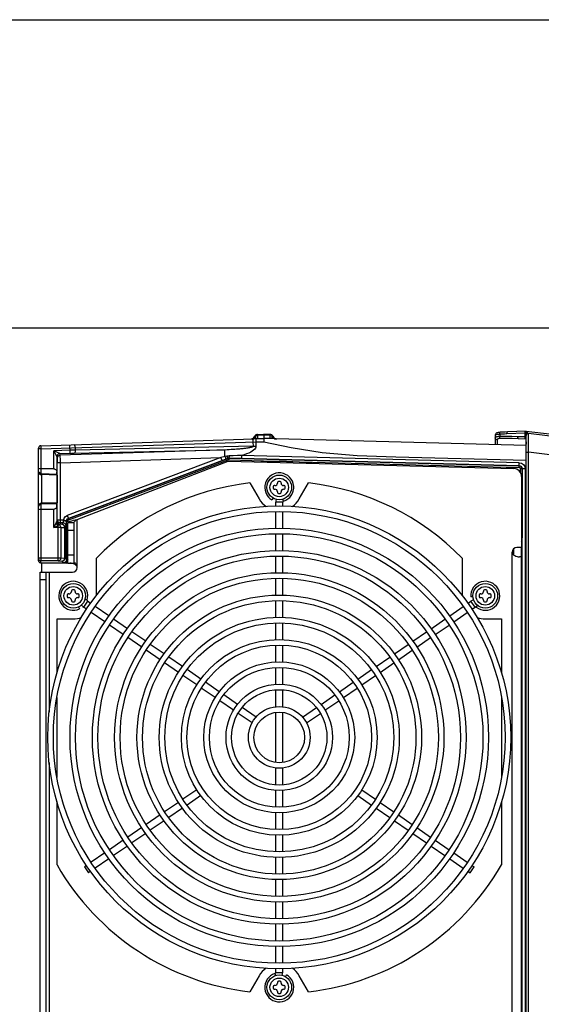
# Model space of a CAD drawing. Extents: x 0 to 594, y 0 to 420.
# Tile 29 of 73: x 226 to 259, y 356 to 420. Entities that reach past the tile are written whole.
import ezdxf

# ---------------------------------------------------------------- set-up
doc = ezdxf.new("R2010")
doc.units = 0
doc.header["$LTSCALE"] = 32.67
doc.layers.get('0').update_dxf_attribs({"linetype": 'CONTINUOUS'})
doc.layers.add('DATUM_AXIS', color=7, linetype='CONTINUOUS')

msp = doc.modelspace()

# ---------------------------------------------------------------- linework, layer by layer
at = {"color": 7, "linetype": 'CONTINUOUS'}
for p, q in [((0, 420), (594, 420)), ((573, 400), (21, 400)), ((240.964, 393.124), (241.37, 393.137)), ((240.964, 393.05), (240.964, 393.124)), ((241.777, 393.124), (241.37, 393.137)), ((258.37, 393.324), (257.157, 393.281)), ((258.37, 319.05), (258.37, 393.324)), ((258.37, 393.324), (290.552, 389.6)), ((260.807, 392.902), (258.527, 393.182)), ((226.916, 392.391), (241.37, 392.848)), ((241.37, 393.063), (241.37, 392.848)), ((241.776, 393.051), (241.37, 393.063)), ((241.775, 392.848), (241.37, 392.859)), ((258.37, 392.402), (241.37, 392.848)), ((256.37, 393.061), (256.37, 392.455)), ((258.37, 392.824), (257.867, 392.841)), ((258.344, 392.843), (258.341, 392.848)), ((258.361, 392.511), (258.356, 392.451)), ((258.365, 392.568), (258.361, 392.511)), ((258.369, 392.619), (258.365, 392.568)), ((258.37, 392.643), (258.369, 392.619)), ((226.77, 384.941), (226.77, 392.241)), ((258.356, 392.451), (258.352, 392.403)), ((227.955, 391.677), (227.955, 390.688)), ((227.988, 387.581), (227.988, 391.286)), ((228.18, 391.744), (228.179, 391.786)), ((239.108, 391.478), (242.839, 391.377)), ((242.839, 391.377), (257.913, 390.983)), ((227.755, 390.887), (226.92, 390.887)), ((227.956, 390.507), (227.955, 390.688)), ((227.957, 390.487), (226.965, 390.513)), ((227.97, 390.487), (227.957, 390.487)), ((227.97, 388.687), (226.965, 388.66)), ((226.92, 388.287), (227.755, 388.287)), ((227.955, 388.485), (227.955, 387.467)), ((228.678, 387.482), (228.678, 387.406)), ((228.523, 386.707), (228.523, 386.706)), ((228.523, 385.467), (228.523, 385.467)), ((258.07, 385.562), (258.07, 385.604)), ((226.918, 384.787), (226.92, 384.92)), ((228.578, 385.02), (228.482, 385.105)), ((228.666, 384.818), (228.547, 384.801)), ((228.553, 384.787), (228.668, 384.803)), ((228.553, 384.787), (226.918, 384.787)), ((226.97, 384.787), (226.97, 384.187))]:
    msp.add_line(p, q, dxfattribs=at)
at = {"color": 9, "linetype": 'CONTINUOUS'}
for p, q in [((256.667, 393.128), (256.667, 392.981)), ((258.311, 393.193), (257.128, 393.151)), ((258.37, 393.198), (258.311, 393.193)), ((258.311, 392.957), (258.311, 393.193)), ((258.458, 393.173), (258.458, 393.314)), ((258.515, 392.119), (258.527, 393.091)), ((258.527, 393.159), (258.528, 393.173)), ((258.527, 393.091), (258.527, 393.159)), ((226.92, 392.191), (240.856, 392.631)), ((240.655, 392.84), (240.613, 392.832)), ((240.697, 392.364), (240.688, 392.626)), ((240.85, 392.831), (240.856, 392.631)), ((240.86, 392.631), (241.366, 392.647)), ((240.86, 392.631), (240.862, 392.37)), ((241.37, 393.063), (240.964, 393.05)), ((240.964, 393.05), (240.964, 392.846)), ((241.37, 392.859), (240.964, 392.846)), ((240.964, 392.846), (240.965, 392.835)), ((241.775, 392.848), (241.776, 393.051)), ((241.775, 392.848), (241.775, 392.837)), ((256.496, 392.775), (256.496, 392.735)), ((256.496, 392.735), (256.496, 392.451)), ((258.311, 392.957), (257.838, 392.973)), ((258.326, 392.955), (258.311, 392.957)), ((258.37, 392.933), (258.326, 392.955)), ((226.92, 392.191), (226.77, 392.191)), ((226.916, 392.391), (226.92, 392.191)), ((226.92, 392.191), (226.92, 390.607)), ((228.808, 392.098), (227.755, 392.065)), ((227.755, 390.887), (227.755, 392.065)), ((227.755, 392.065), (227.955, 391.677)), ((228.148, 391.877), (227.755, 392.065)), ((228.148, 391.877), (228.906, 391.901)), ((228.179, 391.786), (228.148, 391.877)), ((228.815, 391.898), (228.797, 392.451)), ((228.906, 391.901), (229.083, 391.905)), ((229.083, 391.905), (238.835, 392.122)), ((229.139, 392.261), (229.144, 392.107)), ((240.697, 392.364), (229.144, 392.107)), ((238.849, 391.686), (238.835, 392.122)), ((240.697, 392.364), (240.864, 392.37)), ((258.37, 391.977), (258.513, 391.977)), ((258.513, 391.977), (258.515, 392.119)), ((258.513, 320.396), (258.513, 391.977)), ((260.776, 391.699), (258.513, 391.977)), ((227.955, 391.677), (227.985, 391.586)), ((228.188, 391.286), (227.988, 391.286)), ((228.188, 391.286), (238.592, 391.615)), ((228.188, 387.382), (228.188, 391.286)), ((238.592, 391.615), (228.634, 387.859)), ((239.034, 391.568), (228.706, 387.672)), ((228.707, 387.67), (239.035, 391.565)), ((228.743, 387.576), (239.07, 391.471)), ((238.966, 391.719), (238.592, 391.615)), ((238.663, 391.427), (238.592, 391.615)), ((239.07, 391.471), (239.034, 391.568)), ((239.111, 391.581), (239.108, 391.476)), ((239.11, 391.578), (257.917, 391.083)), ((257.917, 391.086), (239.111, 391.581)), ((239.924, 391.759), (239.919, 391.559)), ((257.923, 391.285), (239.925, 391.759)), ((257.918, 391.086), (257.923, 391.285)), ((227.956, 390.531), (226.969, 390.557)), ((257.913, 390.982), (257.915, 391.083)), ((257.917, 391.083), (257.917, 391.086)), ((258.11, 390.883), (258.01, 390.883)), ((258.11, 390.884), (258.11, 386.411)), ((258.113, 390.884), (258.11, 390.884)), ((258.313, 390.886), (258.113, 390.886)), ((258.113, 321.489), (258.113, 390.884)), ((258.313, 390.886), (258.313, 321.488)), ((226.965, 390.513), (226.965, 388.66)), ((226.969, 388.616), (227.956, 388.642)), ((226.92, 388.566), (226.92, 384.92)), ((227.755, 387.082), (227.755, 388.287)), ((227.895, 387.362), (227.755, 387.082)), ((227.988, 387.581), (227.957, 387.49)), ((227.988, 387.581), (228.387, 387.581)), ((228.157, 387.29), (228.188, 387.382)), ((228.365, 387.382), (228.188, 387.382)), ((228.365, 387.382), (228.282, 387.298)), ((228.387, 387.581), (228.581, 387.533)), ((228.578, 387.483), (228.575, 387.485)), ((228.578, 385.02), (228.578, 387.483)), ((228.678, 387.483), (228.578, 387.483)), ((228.634, 387.859), (228.705, 387.672)), ((228.706, 387.672), (228.707, 387.67)), ((228.708, 387.67), (228.743, 387.576)), ((227.755, 387.082), (228.035, 387.222)), ((228.221, 387.082), (227.755, 387.082)), ((228.035, 384.921), (228.035, 387.222)), ((228.082, 387.263), (228.093, 387.271)), ((228.282, 387.298), (228.157, 387.29)), ((228.221, 387.082), (228.467, 387.098)), ((228.221, 387.082), (228.221, 385.121)), ((228.467, 385.105), (228.467, 387.098)), ((228.482, 387.098), (228.467, 387.098)), ((228.482, 387.098), (228.565, 387.182)), ((228.482, 387.098), (228.482, 385.105)), ((258.07, 386.068), (258.102, 386.09)), ((257.583, 385.301), (257.583, 385.721)), ((226.77, 385.12), (228.221, 385.121)), ((228.035, 384.921), (226.92, 384.92)), ((228.035, 384.921), (228.282, 384.905)), ((228.221, 385.121), (228.467, 385.105)), ((228.282, 384.905), (228.386, 384.8)), ((228.547, 384.801), (228.386, 384.8)), ((228.467, 385.105), (228.482, 385.105)), ((228.547, 384.801), (228.547, 384.836)), ((228.553, 384.787), (228.547, 384.801))]:
    msp.add_line(p, q, dxfattribs=at)
at = {"color": 7, "linetype": 'CONTINUOUS'}
for points in [[(241.37, 393.063), (241.37, 393.104), (241.37, 393.128), (241.37, 393.137)], [(241.776, 393.051), (241.776, 393.116), (241.777, 393.124)], [(256.692, 393.257), (256.663, 393.255), (256.606, 393.249), (256.556, 393.241), (256.512, 393.23), (256.473, 393.214), (256.437, 393.192), (256.406, 393.162), (256.384, 393.127), (256.372, 393.087), (256.37, 393.061)], [(257.157, 393.281), (257.017, 393.276), (256.833, 393.266), (256.692, 393.257)], [(241.37, 392.848), (241.375, 392.821), (241.374, 392.748), (241.366, 392.647)], [(258.334, 392.866), (258.332, 392.873), (258.33, 392.88), (258.328, 392.887), (258.327, 392.895), (258.326, 392.903), (258.325, 392.911), (258.325, 392.92), (258.325, 392.929), (258.325, 392.937), (258.325, 392.946), (258.326, 392.955)], [(258.341, 392.848), (258.338, 392.854), (258.336, 392.86), (258.334, 392.866)], [(258.368, 392.824), (258.364, 392.825), (258.361, 392.827), (258.357, 392.829), (258.354, 392.832), (258.35, 392.835), (258.347, 392.839), (258.344, 392.843)], [(229.144, 392.107), (229.034, 392.105), (228.808, 392.098)], [(228.188, 391.286), (228.185, 391.474), (228.18, 391.744)], [(226.92, 390.887), (226.848, 390.894), (226.792, 390.917), (226.77, 390.949)], [(227.755, 390.887), (227.796, 390.882), (227.835, 390.87), (227.871, 390.849), (227.903, 390.821), (227.929, 390.784), (227.947, 390.74), (227.955, 390.688)], [(227.957, 390.487), (227.957, 390.492), (227.956, 390.507)], [(227.97, 390.487), (227.973, 390.418), (227.976, 390.223), (227.978, 389.931), (227.978, 389.587), (227.978, 389.242), (227.976, 388.95), (227.973, 388.755), (227.97, 388.686)], [(227.955, 388.485), (227.956, 388.667), (227.957, 388.681), (227.957, 388.686)], [(226.77, 388.225), (226.792, 388.257), (226.848, 388.279), (226.92, 388.287)], [(227.755, 388.287), (227.795, 388.291), (227.834, 388.303), (227.87, 388.324), (227.903, 388.352), (227.929, 388.389), (227.947, 388.433), (227.955, 388.485)], [(228.708, 387.67), (228.64, 387.627), (228.594, 387.561), (228.578, 387.483)], [(228.523, 386.706), (228.517, 386.659), (228.512, 386.525), (228.508, 386.322), (228.507, 386.083), (228.508, 385.848), (228.511, 385.652), (228.517, 385.516), (228.523, 385.467)], [(228.523, 385.467), (228.529, 385.515), (228.534, 385.648), (228.538, 385.851), (228.539, 386.09), (228.538, 386.325), (228.535, 386.522), (228.529, 386.657), (228.523, 386.707)], [(258.07, 385.604), (258.067, 385.715), (258.065, 385.787)], [(226.918, 384.787), (226.86, 384.8), (226.812, 384.834), (226.781, 384.883), (226.77, 384.941)], [(228.578, 385.02), (228.591, 385.03), (228.625, 385.031), (228.67, 385.031)]]:
    msp.add_lwpolyline(points, dxfattribs=at)
at = {"color": 9, "linetype": 'CONTINUOUS'}
for points in [[(256.667, 393.128), (256.647, 393.127), (256.628, 393.126), (256.61, 393.125), (256.592, 393.123), (256.574, 393.122), (256.556, 393.121), (256.54, 393.119), (256.524, 393.118), (256.508, 393.116), (256.493, 393.114), (256.479, 393.112), (256.466, 393.11), (256.453, 393.107), (256.441, 393.105), (256.43, 393.102), (256.42, 393.099), (256.411, 393.096), (256.402, 393.093), (256.395, 393.09), (256.389, 393.086), (256.383, 393.082), (256.378, 393.079), (256.375, 393.074), (256.372, 393.07), (256.371, 393.066), (256.37, 393.061)], [(256.667, 393.128), (256.666, 393.136), (256.666, 393.145), (256.666, 393.153), (256.666, 393.162), (256.666, 393.17), (256.666, 393.178), (256.667, 393.186), (256.667, 393.194), (256.668, 393.201), (256.669, 393.208), (256.67, 393.215), (256.671, 393.221), (256.672, 393.227), (256.674, 393.232), (256.675, 393.237), (256.677, 393.241), (256.679, 393.245), (256.68, 393.249), (256.682, 393.251), (256.684, 393.254), (256.687, 393.256), (256.689, 393.257), (256.691, 393.257), (256.692, 393.257)], [(257.128, 393.151), (256.974, 393.145), (256.82, 393.137), (256.667, 393.128)], [(257.128, 393.151), (257.128, 393.16), (257.128, 393.169), (257.128, 393.178), (257.128, 393.186), (257.128, 393.195), (257.129, 393.203), (257.13, 393.211), (257.13, 393.219), (257.131, 393.226), (257.133, 393.233), (257.134, 393.24), (257.135, 393.246), (257.137, 393.252), (257.138, 393.257), (257.14, 393.262), (257.142, 393.266), (257.144, 393.27), (257.146, 393.274), (257.148, 393.276), (257.15, 393.278), (257.152, 393.28), (257.155, 393.281), (257.157, 393.281)], [(258.311, 393.193), (258.311, 393.202), (258.311, 393.21), (258.311, 393.219), (258.311, 393.228), (258.311, 393.236), (258.312, 393.244), (258.313, 393.252), (258.314, 393.26), (258.315, 393.267), (258.316, 393.274), (258.317, 393.281), (258.318, 393.287), (258.32, 393.293), (258.322, 393.299), (258.323, 393.303), (258.325, 393.308), (258.327, 393.312), (258.329, 393.315), (258.331, 393.318), (258.333, 393.32), (258.336, 393.321), (258.338, 393.322), (258.34, 393.323)], [(258.528, 393.173), (258.527, 393.178), (258.527, 393.181), (258.527, 393.182)], [(229.065, 392.459), (229.1, 392.433), (229.127, 392.361), (229.139, 392.261)], [(240.688, 392.626), (240.676, 392.726), (240.649, 392.798), (240.615, 392.824)], [(240.803, 392.963), (240.737, 392.888), (240.655, 392.84)], [(240.803, 392.963), (240.793, 392.984), (240.788, 392.998), (240.786, 393.003)], [(240.964, 393.05), (240.902, 393.039), (240.847, 393.009), (240.803, 392.963)], [(240.803, 392.963), (240.809, 392.952), (240.815, 392.941), (240.821, 392.931), (240.828, 392.921), (240.834, 392.913), (240.841, 392.905), (240.847, 392.898), (240.854, 392.891), (240.861, 392.885), (240.867, 392.879), (240.874, 392.874), (240.881, 392.869), (240.888, 392.865), (240.896, 392.861)], [(240.896, 392.861), (240.903, 392.858), (240.911, 392.854)], [(240.911, 392.854), (240.919, 392.852), (240.929, 392.849), (240.939, 392.847), (240.95, 392.846), (240.964, 392.846)], [(241.366, 392.647), (243.144, 392.264), (245.155, 391.948), (247.411, 391.745), (249.915, 391.663), (258.37, 391.442)], [(241.84, 392.861), (241.833, 392.859), (241.826, 392.856), (241.819, 392.854), (241.812, 392.852), (241.804, 392.85), (241.796, 392.849), (241.786, 392.848), (241.775, 392.848)], [(241.776, 393.051), (241.838, 393.04), (241.893, 393.01), (241.936, 392.965)], [(241.936, 392.965), (241.931, 392.954), (241.925, 392.944), (241.919, 392.934), (241.913, 392.926), (241.907, 392.917), (241.901, 392.91), (241.895, 392.903), (241.889, 392.897), (241.883, 392.891), (241.877, 392.886), (241.871, 392.881), (241.865, 392.876), (241.858, 392.872), (241.852, 392.868), (241.846, 392.865), (241.84, 392.861)], [(241.953, 393.004), (241.952, 393), (241.947, 392.986), (241.936, 392.965)], [(241.936, 392.965), (242.002, 392.891), (242.085, 392.844), (242.178, 392.826)], [(256.667, 392.981), (256.647, 392.98), (256.628, 392.98), (256.61, 392.979), (256.591, 392.978), (256.574, 392.977), (256.556, 392.976), (256.54, 392.974), (256.524, 392.972), (256.508, 392.97), (256.493, 392.968), (256.479, 392.965), (256.466, 392.962), (256.453, 392.959), (256.441, 392.956), (256.431, 392.952), (256.42, 392.948), (256.411, 392.944), (256.403, 392.94), (256.395, 392.935), (256.389, 392.93), (256.383, 392.924), (256.379, 392.918), (256.375, 392.912), (256.372, 392.906), (256.371, 392.899), (256.37, 392.892)], [(256.496, 392.775), (256.487, 392.776), (256.479, 392.777), (256.47, 392.779), (256.462, 392.781), (256.454, 392.783), (256.446, 392.786), (256.438, 392.79), (256.43, 392.794), (256.423, 392.798), (256.416, 392.803), (256.41, 392.809), (256.404, 392.814), (256.398, 392.82), (256.393, 392.826), (256.388, 392.833), (256.384, 392.84), (256.381, 392.847), (256.377, 392.854), (256.375, 392.861), (256.373, 392.869), (256.371, 392.877), (256.371, 392.884), (256.37, 392.892)], [(256.695, 392.853), (256.68, 392.852), (256.665, 392.852), (256.651, 392.851), (256.637, 392.85), (256.624, 392.849), (256.611, 392.847), (256.599, 392.845), (256.587, 392.843), (256.577, 392.841), (256.566, 392.839), (256.557, 392.836), (256.548, 392.833), (256.54, 392.83), (256.533, 392.826), (256.526, 392.822), (256.52, 392.818), (256.514, 392.814), (256.51, 392.809), (256.505, 392.804), (256.502, 392.799), (256.5, 392.794), (256.498, 392.788), (256.496, 392.782), (256.496, 392.775)], [(257.838, 392.973), (257.439, 392.983), (257.048, 392.986), (256.667, 392.981)], [(256.695, 392.853), (256.693, 392.855), (256.691, 392.858), (256.689, 392.862), (256.687, 392.866), (256.685, 392.87), (256.683, 392.875), (256.681, 392.881), (256.679, 392.887), (256.677, 392.893), (256.676, 392.9), (256.674, 392.907), (256.673, 392.914), (256.672, 392.922), (256.671, 392.93), (256.67, 392.938), (256.669, 392.946), (256.668, 392.955), (256.667, 392.963), (256.667, 392.972), (256.667, 392.981)], [(257.867, 392.841), (257.469, 392.852), (257.076, 392.856), (256.695, 392.853)], [(257.867, 392.841), (257.865, 392.842), (257.863, 392.843), (257.861, 392.844), (257.858, 392.846), (257.856, 392.849), (257.854, 392.853), (257.852, 392.856), (257.85, 392.861), (257.849, 392.866), (257.847, 392.871), (257.845, 392.877), (257.844, 392.884), (257.843, 392.89), (257.842, 392.898), (257.841, 392.905), (257.84, 392.913), (257.839, 392.921), (257.838, 392.929), (257.838, 392.938), (257.838, 392.947), (257.838, 392.955), (257.838, 392.964), (257.838, 392.973)], [(258.341, 392.825), (258.338, 392.825), (258.336, 392.826), (258.334, 392.828), (258.332, 392.83), (258.329, 392.833), (258.327, 392.836), (258.325, 392.84), (258.324, 392.844), (258.322, 392.849), (258.32, 392.855), (258.319, 392.861), (258.317, 392.867), (258.316, 392.874), (258.315, 392.881), (258.314, 392.889), (258.313, 392.896), (258.312, 392.904), (258.311, 392.913), (258.311, 392.921), (258.311, 392.93), (258.311, 392.939), (258.311, 392.948), (258.311, 392.957)], [(228.148, 391.877), (228.051, 391.848), (227.98, 391.775), (227.955, 391.677)], [(240.697, 392.364), (240.695, 392.355), (240.689, 392.345), (240.68, 392.337), (240.669, 392.329), (240.657, 392.322), (240.644, 392.315), (240.628, 392.309), (240.611, 392.302), (240.593, 392.296), (240.573, 392.29), (240.55, 392.283), (240.526, 392.277), (240.5, 392.271), (240.471, 392.264), (240.44, 392.258), (240.407, 392.251), (240.37, 392.244), (240.33, 392.238), (240.287, 392.231), (240.24, 392.224), (240.19, 392.217), (240.135, 392.209), (240.076, 392.202), (240.011, 392.195), (239.942, 392.188), (239.867, 392.18), (239.785, 392.173), (239.696, 392.166), (239.601, 392.158), (239.497, 392.151), (239.385, 392.145), (239.263, 392.138), (239.132, 392.132), (238.989, 392.127), (228.179, 391.786)], [(229.144, 392.107), (229.137, 392.011), (229.116, 391.936), (229.083, 391.905)], [(240.862, 392.37), (240.857, 392.304), (240.829, 392.234), (240.78, 392.164), (240.711, 392.096), (240.624, 392.031), (240.519, 391.97), (240.397, 391.912), (240.258, 391.857), (240.101, 391.806), (239.925, 391.759)], [(227.985, 391.586), (228.01, 391.682), (228.079, 391.756), (228.179, 391.786)], [(227.985, 391.586), (227.986, 391.543), (227.987, 391.434), (227.988, 391.286)], [(238.849, 391.686), (238.881, 391.604), (238.906, 391.546), (238.919, 391.524)], [(238.966, 391.719), (239.017, 391.731), (239.068, 391.737), (239.119, 391.74)], [(238.966, 391.719), (238.997, 391.643), (239.021, 391.588), (239.034, 391.568)], [(239.034, 391.568), (239.059, 391.576), (239.085, 391.58), (239.11, 391.581)], [(239.111, 391.578), (239.085, 391.577), (239.06, 391.572), (239.035, 391.565)], [(239.07, 391.471), (239.083, 391.475), (239.095, 391.477), (239.108, 391.478)], [(239.119, 391.74), (239.116, 391.659), (239.113, 391.603), (239.11, 391.581)], [(239.925, 391.759), (239.662, 391.749), (239.394, 391.743), (239.119, 391.74)], [(257.923, 391.285), (258.073, 391.252), (258.199, 391.165), (258.283, 391.036), (258.313, 390.886)], [(226.92, 390.607), (226.845, 390.621), (226.79, 390.66), (226.77, 390.713)], [(226.969, 390.557), (226.944, 390.564), (226.927, 390.583), (226.92, 390.607)], [(226.969, 390.557), (226.968, 390.533), (226.966, 390.518), (226.965, 390.513)], [(257.913, 390.983), (257.96, 390.969), (257.995, 390.935), (258.01, 390.883)], [(258.11, 390.883), (258.084, 390.981), (258.013, 391.054), (257.915, 391.083)], [(257.918, 391.086), (258.016, 391.057), (258.087, 390.984), (258.113, 390.886)], [(226.965, 388.66), (226.966, 388.655), (226.968, 388.64), (226.969, 388.616)], [(226.92, 388.566), (226.847, 388.553), (226.792, 388.515), (226.77, 388.46)], [(226.92, 388.566), (226.926, 388.59), (226.943, 388.608), (226.969, 388.616)], [(227.895, 387.362), (227.915, 387.4), (227.932, 387.429), (227.945, 387.449), (227.953, 387.461)], [(228.035, 387.222), (227.98, 387.258), (227.931, 387.307), (227.895, 387.362)], [(227.955, 387.467), (227.954, 387.465), (227.954, 387.462), (227.953, 387.461)], [(228.093, 387.271), (228.02, 387.313), (227.971, 387.379), (227.953, 387.461)], [(228.104, 387.275), (228.025, 387.315), (227.972, 387.385), (227.955, 387.467)], [(228.157, 387.29), (228.057, 387.317), (227.984, 387.39), (227.963, 387.469)], [(228.188, 387.382), (228.089, 387.408), (228.016, 387.479), (227.988, 387.581)], [(228.375, 387.533), (228.373, 387.456), (228.37, 387.402), (228.365, 387.382)], [(228.565, 387.182), (228.54, 387.279), (228.468, 387.353), (228.365, 387.382)], [(228.387, 387.581), (228.38, 387.565), (228.377, 387.549), (228.375, 387.533)], [(228.375, 387.533), (228.474, 387.526), (228.547, 387.509), (228.575, 387.485)], [(228.387, 387.581), (228.438, 387.699), (228.523, 387.795), (228.634, 387.859)], [(228.565, 387.182), (228.57, 387.223), (228.573, 387.33), (228.575, 387.485)], [(228.575, 387.485), (228.576, 387.501), (228.578, 387.517), (228.581, 387.533)], [(228.581, 387.533), (228.607, 387.592), (228.649, 387.64), (228.705, 387.672)], [(228.678, 387.482), (228.686, 387.522), (228.708, 387.554), (228.743, 387.576)], [(228.035, 387.222), (228.054, 387.24), (228.07, 387.254), (228.082, 387.263)], [(228.093, 387.271), (228.097, 387.272), (228.101, 387.274), (228.104, 387.275)], [(228.093, 387.271), (228.159, 387.23), (228.204, 387.163), (228.221, 387.082)], [(228.104, 387.275), (228.122, 387.282), (228.139, 387.286), (228.157, 387.29)], [(228.467, 387.098), (228.455, 387.168), (228.42, 387.23), (228.362, 387.277), (228.282, 387.298)], [(228.282, 387.298), (228.381, 387.271), (228.455, 387.198), (228.482, 387.098)], [(258.102, 386.09), (258.096, 386.124), (258.075, 386.158), (258.07, 386.162)], [(258.102, 386.09), (258.106, 386.133), (258.109, 386.25), (258.11, 386.411)], [(226.77, 385.07), (226.79, 384.995), (226.845, 384.94), (226.92, 384.92)], [(228.221, 385.121), (228.195, 385.021), (228.127, 384.948), (228.035, 384.921)], [(228.427, 384.967), (228.385, 384.933), (228.335, 384.912), (228.282, 384.905)], [(228.282, 384.905), (228.33, 384.912), (228.374, 384.932), (228.412, 384.964)], [(228.492, 384.838), (228.459, 384.818), (228.424, 384.806), (228.386, 384.8)], [(228.386, 384.8), (228.444, 384.805), (228.497, 384.817), (228.547, 384.836)], [(228.412, 384.964), (228.442, 385.005), (228.461, 385.053), (228.467, 385.105)], [(228.482, 385.105), (228.475, 385.055), (228.457, 385.008), (228.427, 384.967)], [(228.578, 385.02), (228.575, 384.97), (228.564, 384.933), (228.546, 384.896), (228.522, 384.864), (228.492, 384.838)], [(228.492, 384.838), (228.508, 384.843), (228.527, 384.843), (228.547, 384.836)], [(228.67, 385.003), (228.657, 384.954), (228.612, 384.887), (228.547, 384.836)]]:
    msp.add_lwpolyline(points, dxfattribs=at)
at = {"color": 7, "linetype": 'CONTINUOUS'}
for centre, radius, start, end in [((240.97, 392.924), 0.2, 91.39287, 156.84004), ((241.77, 392.924), 0.2, 23.73854, 88.19011), ((258.51, 393.043), 0.14, 83, 180), ((240.511, 393.121), 0.3, 279.67647, 336.84427), ((242.228, 393.125), 0.3, 203.73425, 267.4185), ((226.92, 392.241), 0.15, 91.80803, 180), ((226.97, 390.713), 0.2, 180, 268.5), ((226.97, 388.46), 0.2, 91.49999, 180)]:
    msp.add_arc(centre, radius, start, end, dxfattribs=at)
at = {"layer": 'DATUM_AXIS', "color": 7, "linetype": 'CONTINUOUS'}
for p, q in [((229.27, 387.617), (239.07, 391.387)), ((239.07, 391.387), (257.583, 390.902)), ((240.47, 389.978), (241.071, 388.937)), ((242.25, 390.007), (242.25, 389.967)), ((242.42, 390.077), (242.32, 390.077)), ((242.49, 389.967), (242.49, 390.007)), ((243.669, 388.937), (244.27, 389.978)), ((258.07, 390.402), (258.07, 385.787)), ((241.98, 389.737), (241.98, 389.637)), ((242.09, 389.807), (242.05, 389.807)), ((242.05, 389.567), (242.09, 389.567)), ((242.25, 389.407), (242.25, 389.367)), ((242.32, 389.297), (242.42, 389.297)), ((242.49, 389.367), (242.49, 389.407)), ((242.69, 389.807), (242.65, 389.807)), ((242.65, 389.567), (242.69, 389.567)), ((242.76, 389.637), (242.76, 389.737)), ((241.971, 388.996), (241.9, 388.873)), ((242.14, 388.478), (242.14, 388.722)), ((242.6, 388.478), (242.6, 388.722)), ((242.14, 387.047), (242.14, 388.118)), ((242.6, 387.047), (242.6, 388.118)), ((228.67, 387.387), (228.682, 387.415)), ((228.67, 384.787), (228.67, 387.387)), ((229.07, 387.387), (228.67, 387.387)), ((228.682, 387.415), (228.716, 387.444)), ((229.07, 384.787), (229.07, 387.387)), ((242.14, 385.587), (242.14, 386.677)), ((242.6, 385.587), (242.6, 386.677)), ((258.07, 385.787), (257.77, 385.787)), ((258.07, 326.812), (258.07, 385.562)), ((230.519, 382.662), (230.519, 385.111)), ((242.14, 384.147), (242.14, 385.227)), ((242.6, 384.147), (242.6, 385.227)), ((254.221, 385.111), (254.221, 382.662)), ((258.07, 385.187), (257.934, 385.187)), ((226.87, 328.187), (226.87, 384.187)), ((226.87, 384.187), (228.97, 384.187)), ((227.27, 328.187), (227.27, 384.187)), ((228.67, 384.787), (229.116, 384.787)), ((242.14, 382.697), (242.14, 383.787)), ((242.6, 382.697), (242.6, 383.787)), ((228.899, 382.982), (228.899, 382.942)), ((229.069, 383.052), (228.969, 383.052)), ((229.139, 382.942), (229.139, 382.982)), ((255.601, 382.982), (255.601, 382.942)), ((255.771, 383.052), (255.671, 383.052)), ((255.841, 382.942), (255.841, 382.982)), ((228.629, 382.712), (228.629, 382.612)), ((228.739, 382.782), (228.699, 382.782)), ((228.699, 382.542), (228.739, 382.542)), ((228.899, 382.382), (228.899, 382.342)), ((228.969, 382.272), (229.069, 382.272)), ((229.139, 382.342), (229.139, 382.382)), ((229.339, 382.782), (229.299, 382.782)), ((229.299, 382.542), (229.339, 382.542)), ((229.409, 382.612), (229.409, 382.712)), ((230.145, 382.168), (229.945, 382.306)), ((242.14, 381.256), (242.14, 382.336)), ((242.6, 381.256), (242.6, 382.336)), ((254.596, 382.168), (254.796, 382.306)), ((254.926, 382.6), (254.784, 382.589)), ((255.331, 382.712), (255.331, 382.612)), ((255.441, 382.782), (255.401, 382.782)), ((255.401, 382.542), (255.441, 382.542)), ((255.601, 382.382), (255.601, 382.342)), ((255.671, 382.272), (255.771, 382.272)), ((255.841, 382.342), (255.841, 382.382)), ((256.041, 382.782), (256.001, 382.782)), ((256.001, 382.542), (256.041, 382.542)), ((256.111, 382.612), (256.111, 382.712)), ((229.363, 381.942), (229.424, 381.814)), ((229.889, 381.786), (229.684, 381.927)), ((231.325, 381.357), (230.441, 381.964)), ((253.415, 381.357), (254.299, 381.964)), ((254.851, 381.786), (255.057, 381.927)), ((227.97, 377.646), (227.97, 381.162)), ((227.97, 381.162), (229.019, 381.162)), ((231.065, 380.978), (230.186, 381.582)), ((232.531, 380.528), (231.629, 381.148)), ((252.21, 380.528), (253.111, 381.148)), ((253.676, 380.978), (254.555, 381.582)), ((255.721, 381.162), (256.77, 381.162)), ((256.77, 381.162), (256.77, 377.646)), ((232.263, 380.154), (231.37, 380.768)), ((242.14, 379.816), (242.14, 380.896)), ((242.6, 379.816), (242.6, 380.896)), ((252.477, 380.154), (253.371, 380.768)), ((233.456, 379.334), (232.56, 379.95)), ((233.713, 379.715), (232.827, 380.325)), ((251.027, 379.715), (251.913, 380.325)), ((251.285, 379.334), (252.181, 379.95)), ((234.651, 378.513), (233.752, 379.131)), ((234.909, 378.894), (234.01, 379.512)), ((242.14, 378.365), (242.14, 379.455)), ((242.6, 378.365), (242.6, 379.455)), ((249.832, 378.894), (250.731, 379.512)), ((250.09, 378.513), (250.988, 379.131)), ((236.095, 378.078), (235.209, 378.688)), ((248.645, 378.078), (249.532, 378.688)), ((235.835, 377.699), (234.943, 378.312)), ((237.283, 377.262), (236.392, 377.875)), ((242.14, 376.924), (242.14, 378.005)), ((242.6, 376.924), (242.6, 378.005)), ((247.458, 377.262), (248.349, 377.875)), ((248.905, 377.699), (249.798, 378.312)), ((237.024, 376.882), (236.132, 377.495)), ((247.716, 376.882), (248.609, 377.495)), ((238.215, 376.063), (237.32, 376.679)), ((238.477, 376.442), (237.582, 377.057)), ((242.14, 375.472), (242.14, 376.563)), ((242.6, 375.472), (242.6, 376.563)), ((246.264, 376.442), (247.159, 377.057)), ((246.526, 376.063), (247.421, 376.679)), ((227.97, 370.896), (227.97, 376.077)), ((239.664, 375.625), (238.776, 376.236)), ((245.076, 375.625), (245.965, 376.236)), ((256.77, 376.077), (256.77, 370.896)), ((239.406, 375.245), (238.516, 375.857)), ((240.865, 374.8), (239.965, 375.419)), ((243.875, 374.8), (244.776, 375.419)), ((245.334, 375.245), (246.225, 375.857)), ((240.606, 374.42), (239.701, 375.042)), ((242.14, 371.863), (242.14, 375.11)), ((242.6, 371.863), (242.6, 375.11)), ((244.135, 374.42), (245.039, 375.042)), ((242.14, 370.41), (242.14, 371.501)), ((242.6, 370.41), (242.6, 371.501)), ((237.024, 370.092), (236.132, 369.478)), ((237.283, 369.711), (236.392, 369.099)), ((242.14, 368.969), (242.14, 370.05)), ((242.6, 368.969), (242.6, 370.05)), ((247.458, 369.711), (248.349, 369.099)), ((247.716, 370.092), (248.609, 369.478)), ((227.97, 365.228), (227.97, 369.327)), ((235.835, 369.274), (234.943, 368.661)), ((236.095, 368.895), (235.209, 368.285)), ((248.645, 368.895), (249.532, 368.285)), ((248.905, 369.274), (249.798, 368.661)), ((256.77, 369.327), (256.77, 365.228)), ((234.651, 368.46), (233.752, 367.843)), ((242.14, 367.518), (242.14, 368.608)), ((242.6, 367.518), (242.6, 368.608)), ((250.09, 368.46), (250.988, 367.843)), ((233.456, 367.639), (232.56, 367.023)), ((234.909, 368.079), (234.01, 367.462)), ((249.832, 368.079), (250.731, 367.462)), ((251.285, 367.639), (252.181, 367.023)), ((233.713, 367.258), (232.827, 366.649)), ((242.14, 366.077), (242.14, 367.158)), ((242.6, 366.077), (242.6, 367.158)), ((251.027, 367.258), (251.913, 366.649)), ((232.263, 366.819), (231.37, 366.205)), ((232.531, 366.445), (231.629, 365.825)), ((252.21, 366.445), (253.111, 365.825)), ((252.477, 366.819), (253.371, 366.205)), ((231.065, 365.996), (230.186, 365.391)), ((242.14, 364.637), (242.14, 365.717)), ((242.6, 364.637), (242.6, 365.717)), ((253.676, 365.996), (254.555, 365.391)), ((229.889, 365.188), (229.746, 365.089)), ((229.746, 365.089), (230.007, 364.71)), ((231.325, 365.617), (230.441, 365.009)), ((253.415, 365.617), (254.299, 365.009)), ((254.734, 364.71), (254.994, 365.089)), ((254.851, 365.188), (254.994, 365.089)), ((230.145, 364.805), (230.007, 364.71)), ((254.596, 364.805), (254.734, 364.71)), ((242.14, 363.186), (242.14, 364.277)), ((242.6, 363.186), (242.6, 364.277)), ((242.14, 361.746), (242.14, 362.826)), ((242.6, 361.746), (242.6, 362.826)), ((242.14, 360.296), (242.14, 361.386)), ((242.6, 360.296), (242.6, 361.386)), ((242.14, 358.856), (242.14, 359.927)), ((242.6, 358.856), (242.6, 359.927)), ((241.071, 358.037), (240.47, 356.996)), ((242.14, 358.251), (242.14, 358.496)), ((242.6, 358.251), (242.6, 358.496)), ((242.769, 357.978), (242.84, 358.101)), ((244.27, 356.996), (243.669, 358.037)), ((242.09, 357.407), (242.05, 357.407)), ((242.25, 357.607), (242.25, 357.567)), ((242.42, 357.677), (242.32, 357.677)), ((242.49, 357.567), (242.49, 357.607)), ((242.69, 357.407), (242.65, 357.407)), ((241.98, 357.337), (241.98, 357.237)), ((242.05, 357.167), (242.09, 357.167)), ((242.25, 357.007), (242.25, 356.967)), ((242.32, 356.897), (242.42, 356.897)), ((242.49, 356.967), (242.49, 357.007)), ((242.65, 357.167), (242.69, 357.167)), ((242.76, 357.237), (242.76, 357.337))]:
    msp.add_line(p, q, dxfattribs=at)
at = {"layer": 'DATUM_AXIS', "color": 9, "linetype": 'CONTINUOUS'}
for p, q in [((258.01, 390.64), (258.01, 390.883)), ((242.6, 388.722), (242.14, 388.722)), ((242.649, 388.789), (242.608, 388.923)), ((229.27, 384.487), (229.27, 387.617)), ((229.07, 386.887), (228.67, 386.887)), ((258.11, 386.411), (258.07, 386.411)), ((257.47, 326.887), (257.47, 385.487)), ((229.07, 385.287), (228.67, 385.287)), ((227.47, 375.118), (227.47, 384.187)), ((227.27, 383.687), (226.87, 383.687)), ((229.945, 382.306), (229.684, 381.927)), ((229.917, 382.384), (229.783, 382.426)), ((255.057, 381.927), (254.796, 382.306)), ((255.14, 381.924), (255.227, 382.035)), ((227.47, 340.518), (227.47, 371.856)), ((242.091, 358.184), (242.133, 358.05)), ((242.14, 358.251), (242.6, 358.251))]:
    msp.add_line(p, q, dxfattribs=at)
at = {"layer": 'DATUM_AXIS', "color": 7, "linetype": 'CONTINUOUS'}
for points in [[(242.839, 391.377), (242.004, 391.372), (241.181, 391.331)], [(244.492, 391.245), (243.664, 391.332), (242.839, 391.377)], [(228.716, 387.444), (228.771, 387.473), (228.846, 387.502), (228.937, 387.531), (229.041, 387.56), (229.153, 387.589), (229.27, 387.617)], [(229.07, 387.387), (229.074, 387.415), (229.085, 387.444), (229.104, 387.473), (229.129, 387.502), (229.159, 387.531), (229.194, 387.56), (229.231, 387.589), (229.27, 387.617)], [(257.47, 385.487), (257.477, 385.44), (257.496, 385.394), (257.53, 385.348), (257.578, 385.305), (257.637, 385.267), (257.707, 385.234), (257.784, 385.209), (257.863, 385.192), (257.934, 385.187)], [(229.034, 384.739), (228.957, 384.765), (228.878, 384.781), (228.807, 384.787)], [(229.27, 384.487), (229.264, 384.533), (229.244, 384.58), (229.21, 384.626), (229.163, 384.668), (229.103, 384.706), (229.034, 384.739)], [(229.27, 384.487), (229.266, 384.554), (229.254, 384.614), (229.236, 384.665), (229.213, 384.708), (229.188, 384.743), (229.162, 384.767), (229.137, 384.782), (229.116, 384.787)]]:
    msp.add_lwpolyline(points, dxfattribs=at)
for centre, radius in [((242.37, 389.687), 0.8), ((242.37, 373.487), 15), ((242.37, 373.487), 14.64), ((242.37, 373.487), 13.56), ((242.37, 373.487), 13.2), ((242.37, 373.487), 12.11), ((242.37, 373.487), 11.75), ((242.37, 373.487), 10.67), ((242.37, 373.487), 10.31), ((229.019, 382.662), 0.8), ((255.721, 382.662), 0.8), ((242.37, 373.487), 9.22), ((242.37, 373.487), 8.86), ((242.37, 373.487), 7.78), ((242.37, 373.487), 7.42), ((242.37, 373.487), 6.34), ((242.37, 373.487), 5.98), ((242.37, 373.487), 4.89), ((242.37, 373.487), 4.53), ((242.37, 373.487), 3.45), ((242.37, 373.487), 3.09), ((242.37, 373.487), 2), ((242.37, 373.487), 1.64), ((242.37, 357.287), 0.8)]:
    msp.add_circle(centre, radius, dxfattribs=at)
at = {"layer": 'DATUM_AXIS', "color": 9, "linetype": 'CONTINUOUS'}
for centre in [(242.37, 389.687), (229.019, 382.662), (255.721, 382.662), (242.37, 357.287)]:
    msp.add_circle(centre, 0.6, dxfattribs=at)
at = {"layer": 'DATUM_AXIS', "color": 7, "linetype": 'CONTINUOUS'}
for centre, radius, start, end in [((242.37, 389.687), 0.94, 287.27929, 240), ((257.57, 390.402), 0.5, 0, 88.5), ((242.37, 373.487), 16.6, 96.57237, 135.55364), ((242.09, 389.967), 0.16, 270, 360), ((242.32, 390.007), 0.07, 90, 180), ((242.42, 390.007), 0.07, 0, 90), ((242.65, 389.967), 0.16, 180, 270), ((242.37, 373.487), 16.6, 44.44636, 83.42763), ((242.05, 389.737), 0.07, 90, 180), ((242.05, 389.637), 0.07, 180, 270), ((242.09, 389.407), 0.16, 0, 90), ((242.32, 389.367), 0.07, 180, 270), ((242.42, 389.367), 0.07, 270, 360), ((242.65, 389.407), 0.16, 90, 180), ((242.69, 389.737), 0.07, 0, 90), ((242.69, 389.637), 0.07, 270, 360), ((242.37, 389.687), 1.5, 210, 235.49044), ((242.67, 388.722), 0.53, 158.88271, 180), ((242.67, 388.722), 0.07, 107.27929, 180), ((242.37, 389.687), 1.5, 304.50956, 330), ((257.77, 385.487), 0.3, 90, 180), ((228.97, 384.487), 0.3, 270, 360), ((229.019, 382.662), 0.94, 342.77929, 295.5), ((255.721, 382.662), 0.94, 231.77929, 184.5), ((228.739, 382.942), 0.16, 270, 360), ((228.969, 382.982), 0.07, 90, 180), ((229.069, 382.982), 0.07, 0, 90), ((229.299, 382.942), 0.16, 180, 270), ((255.441, 382.942), 0.16, 270, 360), ((255.671, 382.982), 0.07, 90, 180), ((255.771, 382.982), 0.07, 0, 90), ((256.001, 382.942), 0.16, 180, 270), ((228.699, 382.712), 0.07, 90, 180), ((228.699, 382.612), 0.07, 180, 270), ((228.739, 382.382), 0.16, 0, 90), ((228.969, 382.342), 0.07, 180, 270), ((229.069, 382.342), 0.07, 270, 360), ((229.299, 382.382), 0.16, 90, 180), ((229.339, 382.712), 0.07, 0, 90), ((229.339, 382.612), 0.07, 270, 360), ((229.984, 382.363), 0.07, 162.77929, 235.5), ((255.096, 381.869), 0.53, 103.43715, 124.5), ((255.401, 382.712), 0.07, 90, 180), ((255.401, 382.612), 0.07, 180, 270), ((255.441, 382.382), 0.16, 0, 90), ((255.671, 382.342), 0.07, 180, 270), ((255.771, 382.342), 0.07, 270, 360), ((256.001, 382.382), 0.16, 90, 180), ((256.041, 382.712), 0.07, 0, 90), ((256.041, 382.612), 0.07, 270, 360), ((229.984, 382.363), 0.53, 214.38917, 235.5), ((255.096, 381.869), 0.07, 51.77929, 124.5), ((229.019, 382.662), 1.5, 270, 290.60756), ((255.721, 382.662), 1.5, 249.39244, 270), ((242.37, 373.487), 16.6, 209.83406, 263.42763), ((242.37, 373.487), 16.6, 276.57237, 330.16594), ((242.37, 357.287), 1.5, 124.50956, 150), ((242.37, 357.287), 0.94, 107.27929, 60), ((242.07, 358.251), 0.07, 287.27929, 360), ((242.07, 358.251), 0.53, 338.88271, 360), ((242.37, 357.287), 1.5, 30, 55.49044), ((242.05, 357.337), 0.07, 90, 180), ((242.09, 357.567), 0.16, 270, 360), ((242.32, 357.607), 0.07, 90, 180), ((242.42, 357.607), 0.07, 0, 90), ((242.65, 357.567), 0.16, 180, 270), ((242.69, 357.337), 0.07, 0, 90), ((242.05, 357.237), 0.07, 180, 270), ((242.09, 357.007), 0.16, 0, 90), ((242.32, 356.967), 0.07, 180, 270), ((242.42, 356.967), 0.07, 270, 360), ((242.65, 357.007), 0.16, 90, 180), ((242.69, 357.237), 0.07, 270, 360)]:
    msp.add_arc(centre, radius, start, end, dxfattribs=at)

doc.saveas('drawing.dxf')
